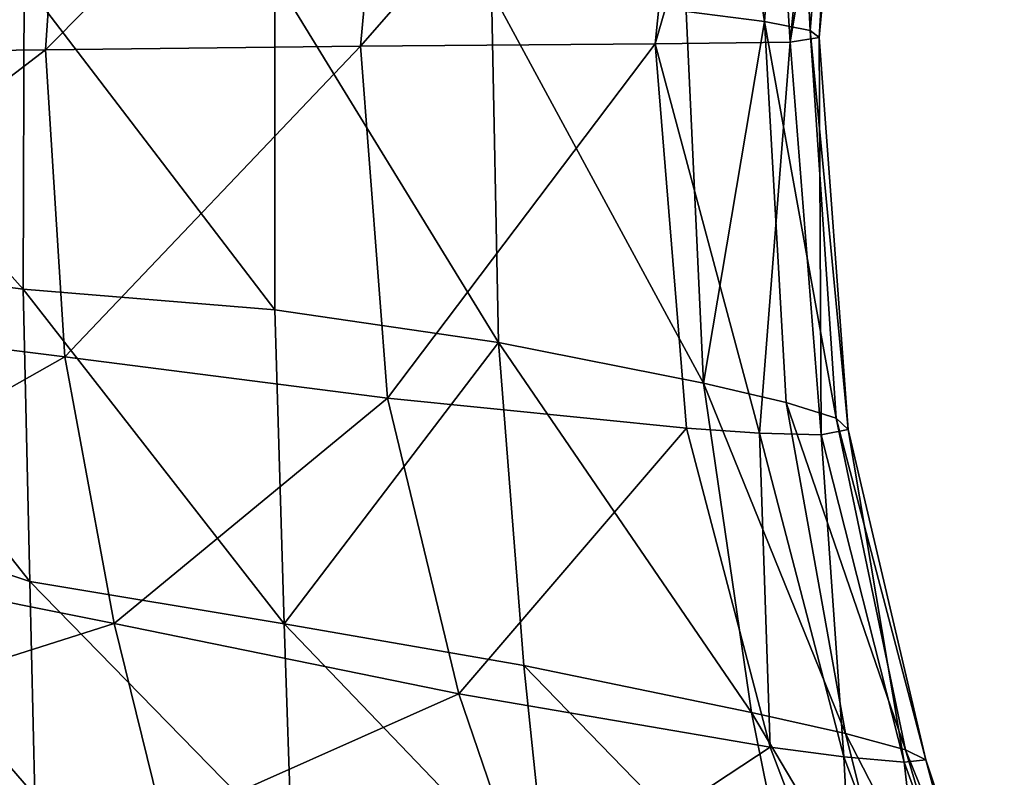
# Model space of a CAD drawing. Header units: millimetres. Extents: x 3 to 496, y 3 to 509.
# Tile 221 of 256: x 446 to 495, y 218 to 256. Entities that reach past the tile are written whole.
import ezdxf

# ---------------------------------------------------------------- set-up
doc = ezdxf.new("R2010")
doc.units = ezdxf.units.MM
doc.header["$LTSCALE"] = 25.4
doc.layers.get('0').update_dxf_attribs({"true_color": 0xff5454})

# ---------------------------------------------------------------- blocks, each defined once
blk = doc.blocks.new('FORM-M-9673.STL#1')
at = {"color": 0}
mesh = blk.add_polyface(dxfattribs=at)
corners = [(487.337, 274.315, 165.276), (484.13, 255.06, 158.037), (485.575, 255.292, 165)]
mesh.append_faces([[corners[k] for k in face] for face in [(0, 1, 2)]], dxfattribs={"color": 0})
mesh = blk.add_polyface(dxfattribs=at)
corners = [(487.337, 274.315, 165.276), (486.013, 274.241, 158.302), (484.13, 255.06, 158.037)]
mesh.append_faces([[corners[k] for k in face] for face in [(0, 1, 2)]], dxfattribs={"color": 0})
mesh = blk.add_polyface(dxfattribs=at)
corners = [(487.337, 274.315, 165.276), (485.575, 255.292, 165), (486.713, 274.274, 171.891)]
mesh.append_faces([[corners[k] for k in face] for face in [(0, 1, 2)]], dxfattribs={"color": 0})
mesh = blk.add_polyface(dxfattribs=at)
corners = [(482.947, 274.064, 151.648), (479.32, 273.805, 145.296), (477.423, 254.986, 145.041)]
mesh.append_faces([[corners[k] for k in face] for face in [(0, 1, 2)]], dxfattribs={"color": 0})
mesh = blk.add_polyface(dxfattribs=at)
corners = [(482.947, 274.064, 151.648), (477.423, 254.986, 145.041), (484.13, 255.06, 158.037)]
mesh.append_faces([[corners[k] for k in face] for face in [(0, 1, 2)]], dxfattribs={"color": 0})
mesh = blk.add_polyface(dxfattribs=at)
corners = [(480.061, 273.893, 181.43), (482.855, 256.09, 177.169), (478.968, 256.585, 181.125)]
mesh.append_faces([[corners[k] for k in face] for face in [(0, 1, 2)]], dxfattribs={"color": 0})
mesh = blk.add_polyface(dxfattribs=at)
corners = [(484.195, 274.126, 177.468), (482.855, 256.09, 177.169), (480.061, 273.893, 181.43)]
mesh.append_faces([[corners[k] for k in face] for face in [(0, 1, 2)]], dxfattribs={"color": 0})
mesh = blk.add_polyface(dxfattribs=at)
corners = [(484.195, 274.126, 177.468), (485.14, 255.648, 171.601), (482.855, 256.09, 177.169)]
mesh.append_faces([[corners[k] for k in face] for face in [(0, 1, 2)]], dxfattribs={"color": 0})
mesh = blk.add_polyface(dxfattribs=at)
corners = [(486.013, 274.241, 158.302), (482.947, 274.064, 151.648), (484.13, 255.06, 158.037)]
mesh.append_faces([[corners[k] for k in face] for face in [(0, 1, 2)]], dxfattribs={"color": 0})
mesh = blk.add_polyface(dxfattribs=at)
corners = [(486.713, 274.274, 171.891), (485.14, 255.648, 171.601), (484.195, 274.126, 177.468)]
mesh.append_faces([[corners[k] for k in face] for face in [(0, 1, 2)]], dxfattribs={"color": 0})
mesh = blk.add_polyface(dxfattribs=at)
corners = [(486.713, 274.274, 171.891), (485.575, 255.292, 165), (485.14, 255.648, 171.601)]
mesh.append_faces([[corners[k] for k in face] for face in [(0, 1, 2)]], dxfattribs={"color": 0})
mesh = blk.add_polyface(dxfattribs=at)
corners = [(479.32, 273.805, 145.296), (464.351, 272.108, 120.855), (462.768, 254.875, 120.682)]
mesh.append_faces([[corners[k] for k in face] for face in [(0, 1, 2)]], dxfattribs={"color": 0})
mesh = blk.add_polyface(dxfattribs=at)
corners = [(479.32, 273.805, 145.296), (462.768, 254.875, 120.682), (477.423, 254.986, 145.041)]
mesh.append_faces([[corners[k] for k in face] for face in [(0, 1, 2)]], dxfattribs={"color": 0})
mesh = blk.add_polyface(dxfattribs=at)
corners = [(464.351, 272.108, 120.855), (448.126, 269.723, 98.145), (447.088, 254.681, 98.116)]
mesh.append_faces([[corners[k] for k in face] for face in [(0, 1, 2)]], dxfattribs={"color": 0})
mesh = blk.add_polyface(dxfattribs=at)
corners = [(464.351, 272.108, 120.855), (447.088, 254.681, 98.116), (462.768, 254.875, 120.682)]
mesh.append_faces([[corners[k] for k in face] for face in [(0, 1, 2)]], dxfattribs={"color": 0})
mesh = blk.add_polyface(dxfattribs=at)
corners = [(448.126, 269.723, 98.145), (429.974, 267.139, 77.399), (429.513, 254.477, 77.522)]
mesh.append_faces([[corners[k] for k in face] for face in [(0, 1, 2)]], dxfattribs={"color": 0})
mesh = blk.add_polyface(dxfattribs=at)
corners = [(448.126, 269.723, 98.145), (429.513, 254.477, 77.522), (447.088, 254.681, 98.116)]
mesh.append_faces([[corners[k] for k in face] for face in [(0, 1, 2)]], dxfattribs={"color": 0})
mesh = blk.add_polyface(dxfattribs=at)
corners = [(458.493, 258.282, 192.237), (458.492, 241.738, 193.295), (446.026, 258.092, 199.505)]
mesh.append_faces([[corners[k] for k in face] for face in [(0, 1, 2)]], dxfattribs={"color": 0})
mesh = blk.add_polyface(dxfattribs=at)
corners = [(469.633, 240.121, 187.2), (458.492, 241.738, 193.295), (458.493, 258.282, 192.237)]
mesh.append_faces([[corners[k] for k in face] for face in [(0, 1, 2)]], dxfattribs={"color": 0})
mesh = blk.add_polyface(dxfattribs=at)
corners = [(469.633, 240.121, 187.2), (458.493, 258.282, 192.237), (469.272, 257.588, 186.439)]
mesh.append_faces([[corners[k] for k in face] for face in [(0, 1, 2)]], dxfattribs={"color": 0})
mesh = blk.add_polyface(dxfattribs=at)
corners = [(446.026, 258.092, 199.505), (445.982, 242.77, 200.491), (433.551, 256.661, 209.326)]
mesh.append_faces([[corners[k] for k in face] for face in [(0, 1, 2)]], dxfattribs={"color": 0})
mesh = blk.add_polyface(dxfattribs=at)
corners = [(458.492, 241.738, 193.295), (445.982, 242.77, 200.491), (446.026, 258.092, 199.505)]
mesh.append_faces([[corners[k] for k in face] for face in [(0, 1, 2)]], dxfattribs={"color": 0})
mesh = blk.add_polyface(dxfattribs=at)
corners = [(479.822, 238.099, 181.465), (469.272, 257.588, 186.439), (478.968, 256.585, 181.125)]
mesh.append_faces([[corners[k] for k in face] for face in [(0, 1, 2)]], dxfattribs={"color": 0})
mesh = blk.add_polyface(dxfattribs=at)
corners = [(479.822, 238.099, 181.465), (469.633, 240.121, 187.2), (469.272, 257.588, 186.439)]
mesh.append_faces([[corners[k] for k in face] for face in [(0, 1, 2)]], dxfattribs={"color": 0})
mesh = blk.add_polyface(dxfattribs=at)
corners = [(445.982, 242.77, 200.491), (433.551, 244.384, 209.741), (433.551, 256.661, 209.326)]
mesh.append_faces([[corners[k] for k in face] for face in [(0, 1, 2)]], dxfattribs={"color": 0})
mesh = blk.add_polyface(dxfattribs=at)
corners = [(479.822, 238.099, 181.465), (482.855, 256.09, 177.169), (483.938, 237.141, 177.3), (478.968, 256.585, 181.125)]
mesh.append_faces([[corners[k] for k in face] for face in [(0, 1, 2), (1, 0, 3)]], dxfattribs={"vtx0": -1, "color": 0})
mesh = blk.add_polyface(dxfattribs=at)
corners = [(482.855, 256.09, 177.169), (485.14, 255.648, 171.601), (486.422, 236.348, 171.547)]
mesh.append_faces([[corners[k] for k in face] for face in [(0, 1, 2)]], dxfattribs={"color": 0})
mesh = blk.add_polyface(dxfattribs=at)
corners = [(482.855, 256.09, 177.169), (486.422, 236.348, 171.547), (483.938, 237.141, 177.3)]
mesh.append_faces([[corners[k] for k in face] for face in [(0, 1, 2)]], dxfattribs={"color": 0})
mesh = blk.add_polyface(dxfattribs=at)
corners = [(485.575, 255.292, 165), (484.13, 255.06, 158.037), (485.675, 235.526, 157.75)]
mesh.append_faces([[corners[k] for k in face] for face in [(0, 1, 2)]], dxfattribs={"color": 0})
mesh = blk.add_polyface(dxfattribs=at)
corners = [(485.14, 255.648, 171.601), (485.575, 255.292, 165), (487.015, 235.79, 164.803)]
mesh.append_faces([[corners[k] for k in face] for face in [(0, 1, 2)]], dxfattribs={"color": 0})
mesh = blk.add_polyface(dxfattribs=at)
corners = [(485.14, 255.648, 171.601), (487.015, 235.79, 164.803), (486.422, 236.348, 171.547)]
mesh.append_faces([[corners[k] for k in face] for face in [(0, 1, 2)]], dxfattribs={"color": 0})
mesh = blk.add_polyface(dxfattribs=at)
corners = [(485.575, 255.292, 165), (485.675, 235.526, 157.75), (487.015, 235.79, 164.803)]
mesh.append_faces([[corners[k] for k in face] for face in [(0, 1, 2)]], dxfattribs={"color": 0})
mesh = blk.add_polyface(dxfattribs=at)
corners = [(462.768, 254.875, 120.682), (447.088, 254.681, 98.116), (448.053, 239.409, 98.026)]
mesh.append_faces([[corners[k] for k in face] for face in [(0, 1, 2)]], dxfattribs={"color": 0})
mesh = blk.add_polyface(dxfattribs=at)
corners = [(462.768, 254.875, 120.682), (448.053, 239.409, 98.026), (464.112, 237.356, 120.455)]
mesh.append_faces([[corners[k] for k in face] for face in [(0, 1, 2)]], dxfattribs={"color": 0})
mesh = blk.add_polyface(dxfattribs=at)
corners = [(477.423, 254.986, 145.041), (462.768, 254.875, 120.682), (464.112, 237.356, 120.455)]
mesh.append_faces([[corners[k] for k in face] for face in [(0, 1, 2)]], dxfattribs={"color": 0})
mesh = blk.add_polyface(dxfattribs=at)
corners = [(477.423, 254.986, 145.041), (464.112, 237.356, 120.455), (478.985, 235.851, 144.734)]
mesh.append_faces([[corners[k] for k in face] for face in [(0, 1, 2)]], dxfattribs={"color": 0})
mesh = blk.add_polyface(dxfattribs=at)
corners = [(484.13, 255.06, 158.037), (477.423, 254.986, 145.041), (482.606, 235.604, 151.075)]
mesh.append_faces([[corners[k] for k in face] for face in [(0, 1, 2)]], dxfattribs={"color": 0})
mesh = blk.add_polyface(dxfattribs=at)
corners = [(477.423, 254.986, 145.041), (478.985, 235.851, 144.734), (482.606, 235.604, 151.075)]
mesh.append_faces([[corners[k] for k in face] for face in [(0, 1, 2)]], dxfattribs={"color": 0})
mesh = blk.add_polyface(dxfattribs=at)
corners = [(484.13, 255.06, 158.037), (482.606, 235.604, 151.075), (485.675, 235.526, 157.75)]
mesh.append_faces([[corners[k] for k in face] for face in [(0, 1, 2)]], dxfattribs={"color": 0})
mesh = blk.add_polyface(dxfattribs=at)
corners = [(447.088, 254.681, 98.116), (429.513, 254.477, 77.522), (430.076, 241.639, 77.578)]
mesh.append_faces([[corners[k] for k in face] for face in [(0, 1, 2)]], dxfattribs={"color": 0})
mesh = blk.add_polyface(dxfattribs=at)
corners = [(447.088, 254.681, 98.116), (430.076, 241.639, 77.578), (448.053, 239.409, 98.026)]
mesh.append_faces([[corners[k] for k in face] for face in [(0, 1, 2)]], dxfattribs={"color": 0})
mesh = blk.add_polyface(dxfattribs=at)
corners = [(446.308, 228.229, 202.228), (433.711, 232.444, 210.479), (433.551, 244.384, 209.741)]
mesh.append_faces([[corners[k] for k in face] for face in [(0, 1, 2)]], dxfattribs={"color": 0})
mesh = blk.add_polyface(dxfattribs=at)
corners = [(446.308, 228.229, 202.228), (433.551, 244.384, 209.741), (445.982, 242.77, 200.491)]
mesh.append_faces([[corners[k] for k in face] for face in [(0, 1, 2)]], dxfattribs={"color": 0})
mesh = blk.add_polyface(dxfattribs=at)
corners = [(458.961, 226.127, 195.179), (445.982, 242.77, 200.491), (458.492, 241.738, 193.295)]
mesh.append_faces([[corners[k] for k in face] for face in [(0, 1, 2)]], dxfattribs={"color": 0})
mesh = blk.add_polyface(dxfattribs=at)
corners = [(458.961, 226.127, 195.179), (446.308, 228.229, 202.228), (445.982, 242.77, 200.491)]
mesh.append_faces([[corners[k] for k in face] for face in [(0, 1, 2)]], dxfattribs={"color": 0})
mesh = blk.add_polyface(dxfattribs=at)
corners = [(430.076, 241.639, 77.578), (431.368, 229.963, 77.661), (448.053, 239.409, 98.026)]
mesh.append_faces([[corners[k] for k in face] for face in [(0, 1, 2)]], dxfattribs={"color": 0})
mesh = blk.add_polyface(dxfattribs=at)
corners = [(469.633, 240.121, 187.2), (458.961, 226.127, 195.179), (458.492, 241.738, 193.295), (470.89, 224.052, 188.697)]
mesh.append_faces([[corners[k] for k in face] for face in [(0, 1, 2), (1, 0, 3)]], dxfattribs={"vtx0": -1, "color": 0})
mesh = blk.add_polyface(dxfattribs=at)
corners = [(482.217, 221.714, 182.405), (470.89, 224.052, 188.697), (469.633, 240.121, 187.2)]
mesh.append_faces([[corners[k] for k in face] for face in [(0, 1, 2)]], dxfattribs={"color": 0})
mesh = blk.add_polyface(dxfattribs=at)
corners = [(482.217, 221.714, 182.405), (469.633, 240.121, 187.2), (479.822, 238.099, 181.465)]
mesh.append_faces([[corners[k] for k in face] for face in [(0, 1, 2)]], dxfattribs={"color": 0})
mesh = blk.add_polyface(dxfattribs=at)
corners = [(448.053, 239.409, 98.026), (431.368, 229.963, 77.661), (450.499, 226.141, 98.1)]
mesh.append_faces([[corners[k] for k in face] for face in [(0, 1, 2)]], dxfattribs={"color": 0})
mesh = blk.add_polyface(dxfattribs=at)
corners = [(448.053, 239.409, 98.026), (450.499, 226.141, 98.1), (464.112, 237.356, 120.455)]
mesh.append_faces([[corners[k] for k in face] for face in [(0, 1, 2)]], dxfattribs={"color": 0})
mesh = blk.add_polyface(dxfattribs=at)
corners = [(486.894, 220.658, 177.961), (482.217, 221.714, 182.405), (479.822, 238.099, 181.465)]
mesh.append_faces([[corners[k] for k in face] for face in [(0, 1, 2)]], dxfattribs={"color": 0})
mesh = blk.add_polyface(dxfattribs=at)
corners = [(479.822, 238.099, 181.465), (483.938, 237.141, 177.3), (486.894, 220.658, 177.961)]
mesh.append_faces([[corners[k] for k in face] for face in [(0, 1, 2)]], dxfattribs={"color": 0})
mesh = blk.add_polyface(dxfattribs=at)
corners = [(464.112, 237.356, 120.455), (450.499, 226.141, 98.1), (467.648, 222.638, 120.52)]
mesh.append_faces([[corners[k] for k in face] for face in [(0, 1, 2)]], dxfattribs={"color": 0})
mesh = blk.add_polyface(dxfattribs=at)
corners = [(464.112, 237.356, 120.455), (467.648, 222.638, 120.52), (478.985, 235.851, 144.734)]
mesh.append_faces([[corners[k] for k in face] for face in [(0, 1, 2)]], dxfattribs={"color": 0})
mesh = blk.add_polyface(dxfattribs=at)
corners = [(483.938, 237.141, 177.3), (489.882, 219.847, 171.96), (486.894, 220.658, 177.961)]
mesh.append_faces([[corners[k] for k in face] for face in [(0, 1, 2)]], dxfattribs={"color": 0})
mesh = blk.add_polyface(dxfattribs=at)
corners = [(483.938, 237.141, 177.3), (486.422, 236.348, 171.547), (489.882, 219.847, 171.96)]
mesh.append_faces([[corners[k] for k in face] for face in [(0, 1, 2)]], dxfattribs={"color": 0})
mesh = blk.add_polyface(dxfattribs=at)
corners = [(486.422, 236.348, 171.547), (490.88, 219.355, 165.02), (489.882, 219.847, 171.96)]
mesh.append_faces([[corners[k] for k in face] for face in [(0, 1, 2)]], dxfattribs={"color": 0})
mesh = blk.add_polyface(dxfattribs=at)
corners = [(486.422, 236.348, 171.547), (487.015, 235.79, 164.803), (490.88, 219.355, 165.02)]
mesh.append_faces([[corners[k] for k in face] for face in [(0, 1, 2)]], dxfattribs={"color": 0})
mesh = blk.add_polyface(dxfattribs=at)
corners = [(478.985, 235.851, 144.734), (467.648, 222.638, 120.52), (483.15, 219.977, 144.794)]
mesh.append_faces([[corners[k] for k in face] for face in [(0, 1, 2)]], dxfattribs={"color": 0})
mesh = blk.add_polyface(dxfattribs=at)
corners = [(478.985, 235.851, 144.734), (483.15, 219.977, 144.794), (482.606, 235.604, 151.075)]
mesh.append_faces([[corners[k] for k in face] for face in [(0, 1, 2)]], dxfattribs={"color": 0})
mesh = blk.add_polyface(dxfattribs=at)
corners = [(487.015, 235.79, 164.803), (485.675, 235.526, 157.75), (489.804, 219.232, 157.845)]
mesh.append_faces([[corners[k] for k in face] for face in [(0, 1, 2)]], dxfattribs={"color": 0})
mesh = blk.add_polyface(dxfattribs=at)
corners = [(487.015, 235.79, 164.803), (489.804, 219.232, 157.845), (490.88, 219.355, 165.02)]
mesh.append_faces([[corners[k] for k in face] for face in [(0, 1, 2)]], dxfattribs={"color": 0})
mesh = blk.add_polyface(dxfattribs=at)
corners = [(482.606, 235.604, 151.075), (486.81, 219.504, 151.135), (485.675, 235.526, 157.75)]
mesh.append_faces([[corners[k] for k in face] for face in [(0, 1, 2)]], dxfattribs={"color": 0})
mesh = blk.add_polyface(dxfattribs=at)
corners = [(482.606, 235.604, 151.075), (483.15, 219.977, 144.794), (486.81, 219.504, 151.135)]
mesh.append_faces([[corners[k] for k in face] for face in [(0, 1, 2)]], dxfattribs={"color": 0})
mesh = blk.add_polyface(dxfattribs=at)
corners = [(485.675, 235.526, 157.75), (486.81, 219.504, 151.135), (489.804, 219.232, 157.845)]
mesh.append_faces([[corners[k] for k in face] for face in [(0, 1, 2)]], dxfattribs={"color": 0})
mesh = blk.add_polyface(dxfattribs=at)
corners = [(446.558, 217.581, 204.03), (433.711, 232.444, 210.479), (446.308, 228.229, 202.228)]
mesh.append_faces([[corners[k] for k in face] for face in [(0, 1, 2)]], dxfattribs={"color": 0})
mesh = blk.add_polyface(dxfattribs=at)
corners = [(446.558, 217.581, 204.03), (433.837, 222.181, 211.245), (433.711, 232.444, 210.479)]
mesh.append_faces([[corners[k] for k in face] for face in [(0, 1, 2)]], dxfattribs={"color": 0})
mesh = blk.add_polyface(dxfattribs=at)
corners = [(431.368, 229.963, 77.661), (432.663, 220.471, 77.812), (450.499, 226.141, 98.1)]
mesh.append_faces([[corners[k] for k in face] for face in [(0, 1, 2)]], dxfattribs={"color": 0})
mesh = blk.add_polyface(dxfattribs=at)
corners = [(459.35, 214.869, 197.145), (446.308, 228.229, 202.228), (458.961, 226.127, 195.179)]
mesh.append_faces([[corners[k] for k in face] for face in [(0, 1, 2)]], dxfattribs={"color": 0})
mesh = blk.add_polyface(dxfattribs=at)
corners = [(459.35, 214.869, 197.145), (446.558, 217.581, 204.03), (446.308, 228.229, 202.228)]
mesh.append_faces([[corners[k] for k in face] for face in [(0, 1, 2)]], dxfattribs={"color": 0})
mesh = blk.add_polyface(dxfattribs=at)
corners = [(450.499, 226.141, 98.1), (432.663, 220.471, 77.812), (452.971, 216.099, 98.394)]
mesh.append_faces([[corners[k] for k in face] for face in [(0, 1, 2)]], dxfattribs={"color": 0})
mesh = blk.add_polyface(dxfattribs=at)
corners = [(450.499, 226.141, 98.1), (452.971, 216.099, 98.394), (467.648, 222.638, 120.52)]
mesh.append_faces([[corners[k] for k in face] for face in [(0, 1, 2)]], dxfattribs={"color": 0})
mesh = blk.add_polyface(dxfattribs=at)
corners = [(470.89, 224.052, 188.697), (472.093, 212.426, 190.35), (458.961, 226.127, 195.179), (484.6, 209.91, 183.612)]
mesh.append_faces([[corners[k] for k in face] for face in [(0, 1, 2), (1, 0, 3)]], dxfattribs={"vtx0": -1, "color": 0})
mesh = blk.add_polyface(dxfattribs=at)
corners = [(472.093, 212.426, 190.35), (459.35, 214.869, 197.145), (458.961, 226.127, 195.179)]
mesh.append_faces([[corners[k] for k in face] for face in [(0, 1, 2)]], dxfattribs={"color": 0})
mesh = blk.add_polyface(dxfattribs=at)
corners = [(484.6, 209.91, 183.612), (470.89, 224.052, 188.697), (482.217, 221.714, 182.405)]
mesh.append_faces([[corners[k] for k in face] for face in [(0, 1, 2)]], dxfattribs={"color": 0})
mesh = blk.add_polyface(dxfattribs=at)
corners = [(467.648, 222.638, 120.52), (452.971, 216.099, 98.394), (471.229, 212.13, 120.95)]
mesh.append_faces([[corners[k] for k in face] for face in [(0, 1, 2)]], dxfattribs={"color": 0})
mesh = blk.add_polyface(dxfattribs=at)
corners = [(467.648, 222.638, 120.52), (471.229, 212.13, 120.95), (483.15, 219.977, 144.794)]
mesh.append_faces([[corners[k] for k in face] for face in [(0, 1, 2)]], dxfattribs={"color": 0})
mesh = blk.add_polyface(dxfattribs=at)
corners = [(446.558, 217.581, 204.03), (443.406, 211.315, 206.521), (433.837, 222.181, 211.245)]
mesh.append_faces([[corners[k] for k in face] for face in [(0, 1, 2)]], dxfattribs={"color": 0})
mesh = blk.add_polyface(dxfattribs=at)
corners = [(489.861, 208.827, 178.947), (484.6, 209.91, 183.612), (482.217, 221.714, 182.405)]
mesh.append_faces([[corners[k] for k in face] for face in [(0, 1, 2)]], dxfattribs={"color": 0})
mesh = blk.add_polyface(dxfattribs=at)
corners = [(482.217, 221.714, 182.405), (486.894, 220.658, 177.961), (489.861, 208.827, 178.947)]
mesh.append_faces([[corners[k] for k in face] for face in [(0, 1, 2)]], dxfattribs={"color": 0})
mesh = blk.add_polyface(dxfattribs=at)
corners = [(432.663, 220.471, 77.812), (441.208, 211.816, 85.515), (452.971, 216.099, 98.394)]
mesh.append_faces([[corners[k] for k in face] for face in [(0, 1, 2)]], dxfattribs={"color": 0})
mesh = blk.add_polyface(dxfattribs=at)
corners = [(486.894, 220.658, 177.961), (493.371, 208.062, 172.748), (489.861, 208.827, 178.947)]
mesh.append_faces([[corners[k] for k in face] for face in [(0, 1, 2)]], dxfattribs={"color": 0})
mesh = blk.add_polyface(dxfattribs=at)
corners = [(486.894, 220.658, 177.961), (489.882, 219.847, 171.96), (493.371, 208.062, 172.748)]
mesh.append_faces([[corners[k] for k in face] for face in [(0, 1, 2)]], dxfattribs={"color": 0})
mesh = blk.add_polyface(dxfattribs=at)
corners = [(483.15, 219.977, 144.794), (471.229, 212.13, 120.95), (487.372, 208.879, 145.302)]
mesh.append_faces([[corners[k] for k in face] for face in [(0, 1, 2)]], dxfattribs={"color": 0})
mesh = blk.add_polyface(dxfattribs=at)
corners = [(483.15, 219.977, 144.794), (487.372, 208.879, 145.302), (486.81, 219.504, 151.135)]
mesh.append_faces([[corners[k] for k in face] for face in [(0, 1, 2)]], dxfattribs={"color": 0})
mesh = blk.add_polyface(dxfattribs=at)
corners = [(486.81, 219.504, 151.135), (491.072, 208.215, 151.648), (489.804, 219.232, 157.845)]
mesh.append_faces([[corners[k] for k in face] for face in [(0, 1, 2)]], dxfattribs={"color": 0})
mesh = blk.add_polyface(dxfattribs=at)
corners = [(486.81, 219.504, 151.135), (487.372, 208.879, 145.302), (491.072, 208.215, 151.648)]
mesh.append_faces([[corners[k] for k in face] for face in [(0, 1, 2)]], dxfattribs={"color": 0})
mesh = blk.add_polyface(dxfattribs=at)
corners = [(489.882, 219.847, 171.96), (494.79, 207.688, 165.656), (493.371, 208.062, 172.748)]
mesh.append_faces([[corners[k] for k in face] for face in [(0, 1, 2)]], dxfattribs={"color": 0})
mesh = blk.add_polyface(dxfattribs=at)
corners = [(489.882, 219.847, 171.96), (490.88, 219.355, 165.02), (494.79, 207.688, 165.656)]
mesh.append_faces([[corners[k] for k in face] for face in [(0, 1, 2)]], dxfattribs={"color": 0})
mesh = blk.add_polyface(dxfattribs=at)
corners = [(490.88, 219.355, 165.02), (489.804, 219.232, 157.845), (493.988, 207.74, 158.385)]
mesh.append_faces([[corners[k] for k in face] for face in [(0, 1, 2)]], dxfattribs={"color": 0})
mesh = blk.add_polyface(dxfattribs=at)
corners = [(489.804, 219.232, 157.845), (491.072, 208.215, 151.648), (493.988, 207.74, 158.385)]
mesh.append_faces([[corners[k] for k in face] for face in [(0, 1, 2)]], dxfattribs={"color": 0})
mesh = blk.add_polyface(dxfattribs=at)
corners = [(490.88, 219.355, 165.02), (493.988, 207.74, 158.385), (494.79, 207.688, 165.656)]
mesh.append_faces([[corners[k] for k in face] for face in [(0, 1, 2)]], dxfattribs={"color": 0})

msp = doc.modelspace()

# ---------------------------------------------------------------- block references
at = {"color": 7, "true_color": 0xf9f8f7}
msp.add_blockref('FORM-M-9673.STL#1', (0, 0), dxfattribs=at)

doc.saveas('drawing.dxf')
